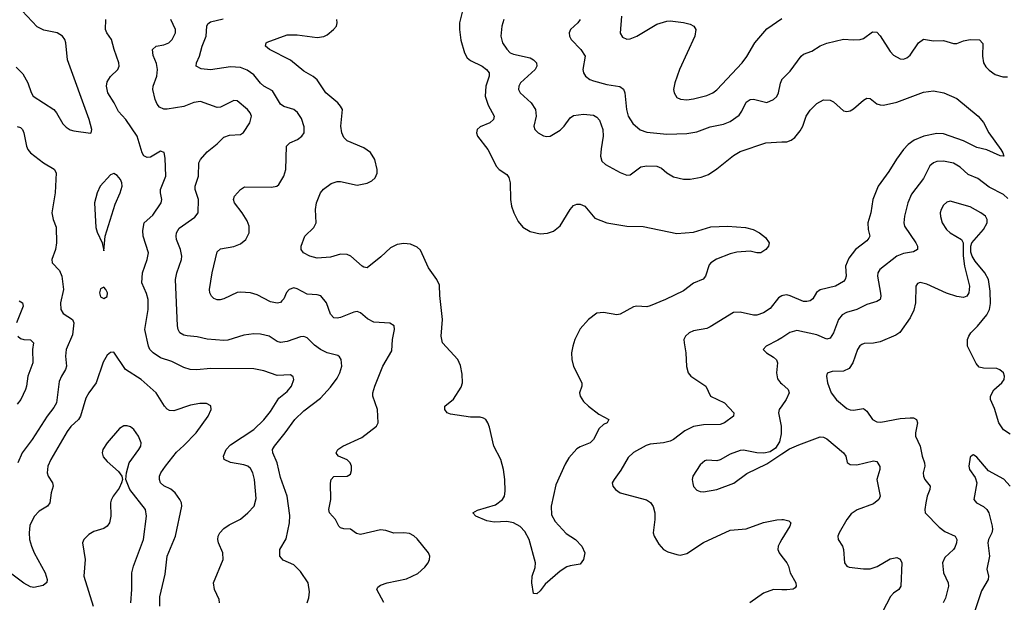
# Model space of a CAD drawing. Header units: inches. Extents: x 501419 to 657765, y 482282 to 547532.
# Tile 138 of 225: x 585425 to 591335, y 511233 to 514729. Entities that reach past the tile are written whole.
import ezdxf

# ---------------------------------------------------------------- set-up
doc = ezdxf.new("R2010")
doc.units = ezdxf.units.IN
doc.header["$MEASUREMENT"] = 0
doc.layers.add('A5581', color=7, linetype='Continuous')
doc.layers.add('A5591', color=7, linetype='Continuous')

msp = doc.modelspace()

# ---------------------------------------------------------------- linework, layer by layer
at = {"layer": 'A5581', "color": 6}
for points, elevation in [([(585404.1, 514444.1), (585442.9, 514403), (585472.7, 514350), (585492.9, 514292.9), (585506.4, 514270), (585629.1, 514190), (585645.7, 514170), (585684.5, 514104.5), (585703.5, 514083.5), (585727.7, 514067.7), (585750, 514061.1), (585850, 514047.7), (585854, 514050), (585856.9, 514070), (585841.7, 514130), (585712.7, 514487.3), (585702.3, 514590), (585696.4, 514610), (585681, 514630), (585650, 514649), (585570, 514666.4), (585530, 514686.1), (585410, 514813.8)], 2600), ([(588094.6, 514830), (588065.6, 514710), (588064.2, 514670), (588073.4, 514606.6), (588094, 514530), (588110, 514499.2), (588130, 514483.8), (588201.4, 514450), (588227.7, 514430), (588242.5, 514410), (588243.3, 514390), (588222.4, 514330), (588220, 514270), (588236.2, 514216.1), (588273.8, 514150), (588270, 514129.1), (588247.7, 514110), (588190, 514086.1), (588171.6, 514070), (588166.5, 514050), (588172.4, 514030), (588235.6, 513950), (588288, 513848), (588303.5, 513830), (588350, 513799.5), (588361.9, 513781.9), (588370, 513750), (588371.2, 513650), (588376.1, 513610), (588390.4, 513570.4), (588417.4, 513517.4), (588444.4, 513484.4), (588490, 513457.9), (588550, 513443.5), (588593, 513447), (588630, 513460.7), (588668.5, 513491.5), (588730, 513589.5), (588750, 513613.2), (588770, 513622.8), (588790, 513621.8), (588817.6, 513610), (588877.6, 513537.6), (588950, 513509), (589070, 513490.9), (589168.2, 513488.2), (589370, 513446.9), (589470, 513454.4), (589574.2, 513485.7), (589674, 513490), (589781.4, 513481.4), (589827.7, 513470), (589864.9, 513450), (589902, 513422), (589923, 513390), (589919.3, 513370), (589904.4, 513350), (589873, 513330), (589850, 513329.9), (589810, 513340.3), (589730, 513334.4), (589690, 513324.7), (589607.1, 513292.9), (589573.3, 513270), (589563, 513257), (589541.5, 513190), (589527.3, 513172.7), (589470, 513147.9), (589410, 513101), (589302.3, 513050), (589210, 513011), (589190, 513006.9), (589130, 513009.9), (589110, 513005.4), (589030, 512961.6), (589010, 512957.8), (588930, 512972.8), (588890, 512967.5), (588840.3, 512930), (588790, 512873.3), (588757.4, 512810), (588744.3, 512770), (588737.9, 512730), (588739.6, 512690), (588748.5, 512648.5), (588799, 512550), (588798.8, 512530), (588786.2, 512490), (588788.7, 512470), (588810, 512437.2), (588839.1, 512410), (588901.7, 512361.7), (588961.1, 512330), (588951.2, 512310), (588930, 512300.7), (588903.4, 512276.6), (588870.1, 512210), (588850.1, 512190), (588790, 512166.2), (588770, 512153.4), (588720.8, 512099.2), (588698.5, 512061.5), (588643.1, 511936.9), (588616.1, 511810), (588618, 511758), (588638.4, 511718.4), (588705.2, 511645.2), (588761.2, 511610), (588799.1, 511570), (588817.8, 511530), (588810, 511489.5), (588790, 511461.5), (588730, 511452.8), (588710, 511445.7), (588670, 511420.6), (588578.7, 511341.3), (588550, 511302), (588530, 511284.7), (588510, 511286.6), (588498.9, 511350), (588501.6, 511390), (588519, 511441), (588521.7, 511470), (588482.5, 511610), (588457.9, 511657.9), (588430, 511687), (588390, 511710.7), (588350, 511717.5), (588273.4, 511713.4), (588230, 511721.8), (588163.5, 511750), (588145.4, 511770), (588173.3, 511786.7), (588281.3, 511818.7), (588323.1, 511850), (588334.3, 511870), (588339.3, 511900.7), (588337.9, 511970), (588329.2, 512030), (588312.2, 512090), (588270.3, 512170), (588244.3, 512284.3), (588235.8, 512310), (588222.2, 512330), (588210, 512338.8), (588190, 512344.5), (588130, 512343.9), (588010, 512362.8), (587990.3, 512370.3), (587977.3, 512390), (587977.3, 512410), (588029.1, 512450.9), (588075.2, 512524.8), (588082.9, 512550), (588081.7, 512601.7), (588070, 512653.3), (588054.4, 512690), (587962.6, 512790), (587955.4, 512830), (587962.5, 512930), (587946.1, 513073.9), (587944, 513136), (587929.7, 513170), (587879.8, 513239.8), (587830, 513346.9), (587810, 513364.9), (587770, 513381.1), (587730, 513386.6), (587690, 513380.2), (587650, 513360.2), (587593.1, 513306.9), (587510, 513240.7), (587490, 513243.4), (587479.9, 513250), (587413, 513310), (587390, 513320.8), (587350, 513322.3), (587290, 513303.2), (587210, 513297.5), (587166.4, 513310), (587129.2, 513329.2), (587115.3, 513350), (587114.4, 513370), (587136.5, 513430), (587190, 513482), (587204.6, 513510), (587201.1, 513590), (587207.1, 513630), (587229.7, 513690.3), (587248.3, 513711.7), (587294.1, 513745.9), (587330, 513757.7), (587350, 513757.9), (587450, 513736.4), (587510, 513747.8), (587538.1, 513761.9), (587559.2, 513780.8), (587571.4, 513808.6), (587571.2, 513830), (587556.9, 513890), (587531.1, 513931.1), (587490, 513959.8), (587390, 514002.6), (587370, 514021.9), (587358.6, 514050), (587352.2, 514090), (587361.6, 514190), (587351.5, 514210), (587333.8, 514230), (587263.2, 514290), (587210, 514368.7), (587187.1, 514387.1), (587130, 514419.9), (587050, 514486), (586923.4, 514550), (586900.9, 514570), (586903.9, 514590), (586910, 514593.8), (587030, 514638.3), (587090, 514638.7), (587210, 514622.7), (587250, 514627.8), (587270, 514637.1), (587309.3, 514670), (587326, 514690), (587331.4, 514710), (587327.6, 514730)], 2200), ([(586623.5, 511230), (586621.6, 511250), (586593.6, 511310), (586587.8, 511350), (586645.6, 511490), (586643.5, 511530), (586617.5, 511590), (586613.4, 511610), (586615.4, 511630), (586625.3, 511650), (586650, 511675.3), (586682.4, 511697.6), (586750, 511732.7), (586794.7, 511770), (586832.2, 511810), (586845, 511855), (586834.8, 511970), (586825, 512010), (586810, 512036.7), (586793.7, 512050), (586770, 512058.6), (586690, 512072.3), (586653.2, 512090), (586647.4, 512110), (586665.2, 512150), (586690, 512177), (586830, 512269.4), (586890, 512327.5), (586930, 512378.4), (586981.2, 512458.8), (587030, 512498.7), (587056, 512530), (587070.6, 512570), (587066.6, 512586.6), (587050, 512598.3), (586970, 512593.3), (586890, 512622.4), (586830, 512633.1), (586570, 512636.8), (586488.2, 512628.2), (586448.9, 512628.9), (586410, 512641.3), (586338.4, 512678.4), (586270, 512699.6), (586226.7, 512730), (586206.5, 512750), (586197.6, 512770), (586176.2, 512870), (586196.5, 512990), (586195.6, 513050), (586186.2, 513086.2), (586158, 513150), (586161.2, 513210), (586190.4, 513290), (586197.1, 513330), (586165.7, 513430), (586164.7, 513464.7), (586172.2, 513510), (586223.4, 513556.6), (586275, 513630), (586278.2, 513650), (586270, 513690), (586270.6, 513710), (586301.1, 513790), (586298.4, 513898.4), (586292.2, 513932.2), (586270, 513939.7), (586210, 513904.8), (586190, 513901.8), (586170, 513911.2), (586160.2, 513930), (586129.4, 514030), (586062.2, 514130), (586017.2, 514177.2), (585991.8, 514230), (585954.4, 514290), (585945.2, 514330), (585950, 514355.1), (585970, 514387.7), (586013.4, 514430), (586021.6, 514450), (586019.9, 514470), (585991.5, 514550), (585976, 514610), (585947, 514650), (585939.3, 514670), (585942.5, 514730)], 2500), ([(587151.4, 511230), (587160.8, 511259.2), (587165.1, 511294.9), (587155.9, 511350), (587110, 511418.1), (587070, 511458.4), (587005.7, 511485.7), (586985.9, 511510), (586986.6, 511550), (587025.3, 511614.7), (587043.7, 511710), (587046.3, 511753.7), (587030.6, 511870.6), (586990, 511981.8), (586970.6, 512070.6), (586945.2, 512130), (586943.3, 512150), (586953.7, 512170), (587018.8, 512250), (587075.6, 512330), (587130, 512381), (587230, 512458.8), (587290, 512523.7), (587330, 512578.3), (587346.7, 512610), (587357.8, 512650), (587354.5, 512690), (587345.3, 512705.3), (587333.8, 512713.8), (587270, 512730), (587230, 512750), (587195.5, 512775.5), (587150, 512818.9), (587130, 512827.4), (587110, 512825.4), (587030, 512798.1), (586990, 512791.5), (586970, 512797.9), (586922.2, 512830), (586870, 512842.6), (586830, 512843.5), (586770, 512836.8), (586673.4, 512806.6), (586650, 512803.3), (586550, 512811.1), (586490, 512825.4), (586430, 512832.3), (586410, 512836.4), (586386.4, 512850), (586376.3, 512870), (586372.6, 512892.6), (586359.5, 513170), (586367.9, 513210), (586395.9, 513290), (586397.8, 513310), (586391, 513350), (586366.7, 513410), (586363.4, 513430), (586366, 513450), (586382.2, 513477.8), (586477, 513543), (586496.7, 513570), (586497.2, 513650), (586477.5, 513710), (586478.9, 513730), (586499, 513790), (586501.1, 513870), (586509.5, 513890.5), (586550, 513935.7), (586610, 513984.3), (586650, 514023.3), (586685, 514035), (586750, 514039.1), (586768.9, 514051.1), (586806.2, 514110), (586816.4, 514150), (586809.3, 514170), (586791.7, 514190), (586730, 514241.7), (586710, 514243.5), (586630, 514204.6), (586610, 514202.6), (586510, 514238), (586470, 514231.7), (586410, 514207), (586311, 514191), (586290, 514191.9), (586264, 514204), (586250, 514221.9), (586238.1, 514250), (586225, 514310), (586225.8, 514330), (586248.6, 514390), (586252.4, 514430), (586245.2, 514465.2), (586225.7, 514514.3), (586223, 514550), (586243.7, 514570), (586290, 514578.8), (586319.1, 514590), (586339.1, 514610), (586360.7, 514650), (586359.9, 514670), (586332.2, 514730)], 2400), ([(587611.3, 511231.3), (587567.7, 511310), (587575.3, 511324.7), (587590, 511334.9), (587630, 511348.9), (587746.9, 511373.1), (587813.9, 511406.1), (587856.9, 511443.1), (587877.4, 511470), (587885.2, 511490), (587886, 511510), (587878.2, 511530), (587810, 511613.9), (587790, 511632.3), (587765, 511645), (587730, 511650.4), (587670, 511647.7), (587623.1, 511663.1), (587590, 511667.1), (587470, 511639.3), (587445.7, 511645.7), (587410, 511671.9), (587370, 511673.2), (587350, 511680.8), (587340.8, 511690), (587320.1, 511730), (587285.1, 511770), (587280.5, 511790), (587293.1, 511850), (587291.4, 511948.6), (587295.3, 511970), (587311.3, 511988.6), (587391.2, 511990), (587410, 512001.6), (587417, 512023), (587416.6, 512050), (587407.7, 512070), (587390, 512087.3), (587337.7, 512110), (587330, 512120.4), (587324.5, 512130), (587334.1, 512150), (587365.5, 512170), (587478.4, 512221.6), (587567.1, 512290), (587576.7, 512310), (587571.8, 512390), (587545.6, 512470), (587544.6, 512490), (587555.8, 512530), (587605.2, 512650), (587658.6, 512741.4), (587662.6, 512810), (587674.9, 512870), (587672.6, 512892.6), (587647.1, 512907.1), (587550, 512914.4), (587513.4, 512933.4), (587470, 512969.7), (587450, 512977.1), (587430, 512974.8), (587350, 512942), (587330, 512937.7), (587310, 512940.5), (587290, 512962.7), (587266.6, 513030), (587231.6, 513071.6), (587210, 513078.9), (587150, 513082.3), (587090, 513114.9), (587070, 513119), (587041.8, 513110), (587027.1, 513092.9), (587010, 513054.9), (586999, 513041), (586990, 513032.8), (586970, 513028.3), (586930, 513035.4), (586850, 513077.1), (586810, 513089.1), (586750, 513094.9), (586730, 513092.3), (586650, 513053.1), (586627.5, 513047.5), (586610, 513047.7), (586590, 513056.6), (586576.6, 513070), (586566.5, 513090), (586564.9, 513110), (586579.6, 513210), (586610, 513335.4), (586630, 513353.2), (586710, 513367.5), (586750, 513383.1), (586781.7, 513410), (586801.8, 513450), (586801.5, 513490), (586790, 513521), (586759.5, 513570), (586713.4, 513630), (586708.6, 513650), (586714.9, 513670), (586750, 513710.3), (586773.8, 513726.2), (586936.8, 513723.1), (586969.4, 513730.6), (586979.8, 513740.2), (587009.7, 513790), (587022.1, 513830), (587026.7, 513970), (587047, 513990), (587093.4, 514010), (587119.4, 514030), (587132, 514050), (587133.4, 514086.6), (587116.1, 514136.1), (587092.5, 514172.5), (587070, 514190.4), (587010, 514208.3), (586990, 514222.4), (586941.4, 514301.4), (586890, 514330.2), (586870, 514348), (586830, 514398.3), (586790, 514426.8), (586750, 514441.2), (586690, 514446), (586570, 514427), (586514.7, 514434.7), (586483.6, 514450), (586486.4, 514470), (586505.1, 514510), (586520.9, 514570), (586543.7, 514630), (586547.3, 514690), (586555.1, 514704.9), (586570, 514715.9), (586646.9, 514733.1)], 2300), ([(588331.2, 514730), (588319.7, 514690), (588313.1, 514630), (588323.5, 514590), (588350, 514551.3), (588370, 514530), (588390, 514521.5), (588490, 514499.5), (588508.8, 514488.9), (588527.4, 514470), (588529.2, 514450), (588518.4, 514430), (588432.1, 514350), (588420.4, 514330), (588418.5, 514310), (588430, 514289), (588495.6, 514230), (588522.1, 514190), (588525.8, 514150), (588510.6, 514090), (588516.4, 514070), (588536.6, 514050), (588570, 514032.5), (588590, 514028.6), (588610, 514030.8), (588670, 514065.9), (588693.7, 514090), (588730, 514140.2), (588750, 514154.2), (588810, 514162.8), (588870, 514155.1), (588890, 514143.9), (588905.7, 514125.7), (588925.3, 514070), (588928.1, 514030), (588914.5, 513954.5), (588911.8, 513910), (588919.6, 513879.6), (588940.5, 513860.5), (589030, 513811.7), (589070, 513795.9), (589090, 513797.5), (589154.4, 513845.6), (589188.7, 513851.2), (589250, 513850), (589278.1, 513838.1), (589310, 513809.3), (589350, 513786.3), (589410, 513772.4), (589450, 513771.7), (589516.2, 513783.8), (589559.8, 513800.2), (589610, 513833.4), (589710, 513914.2), (589750, 513937.6), (589904.7, 513990), (590000, 513995.1)], 2300), ([(588788.9, 514730), (588775.5, 514710), (588731.9, 514670), (588722.4, 514650), (588724.6, 514630), (588735.9, 514610), (588792.5, 514550), (588818.5, 514510), (588805.8, 514430), (588810, 514410), (588821.4, 514390), (588847.8, 514370), (588870, 514361.6), (588950, 514340.3), (589027.4, 514327.4), (589050, 514311.5), (589056.8, 514290), (589067.4, 514190), (589077.1, 514150), (589105, 514105), (589150, 514067.4), (589190, 514054.6), (589310, 514041.8), (589430, 514045.1), (589490, 514056.1), (589570, 514086.7), (589650, 514102.4), (589690, 514118), (589743.5, 514156.5), (589760.1, 514179.9), (589786.1, 514233.9), (589809.3, 514250.7), (589830, 514252), (589910, 514231.8), (589950, 514249.2), (589970, 514268.5), (589980.8, 514290), (589991.3, 514348.7), (590000, 514368.8)], 2400), ([(589036.6, 514750), (589028.5, 514648.5), (589044.4, 514624.4), (589070, 514612.1), (589090, 514613.8), (589130, 514629), (589250, 514702.4), (589310, 514720.7), (589330, 514722.5), (589410, 514712.8), (589450, 514702.2), (589472.6, 514690), (589483.7, 514670), (589477.1, 514630), (589386.1, 514430), (589357.9, 514350), (589350.1, 514310), (589352.8, 514290), (589370, 514262.4), (589391.6, 514251.6), (589430, 514248.6), (589470, 514253.9), (589550, 514274.6), (589586.5, 514290), (589610, 514308.6), (589761.4, 514470), (589790, 514508.8), (589837.7, 514590), (589910, 514673.4), (590000, 514736.7)], 2500), ([(585410, 514087.3), (585430, 514081.1), (585441.6, 514070), (585449.6, 514050), (585465.1, 513970), (585473.5, 513950), (585489.1, 513930), (585568.7, 513870), (585631.5, 513831.5), (585643, 513810), (585638.7, 513690), (585618.4, 513570), (585625.8, 513530), (585643.3, 513483.3), (585645.4, 513390), (585639.4, 513350), (585618.5, 513290), (585619.3, 513270), (585663.6, 513223.6), (585677.9, 513190), (585687.8, 513110), (585669.4, 513030), (585671.1, 512990), (585685.6, 512965.6), (585741.2, 512930), (585750, 512910), (585742.8, 512837.2), (585704.4, 512750), (585700.7, 512710), (585704.9, 512650), (585699.7, 512630), (585675.2, 512590), (585662.5, 512557.5), (585645.3, 512430), (585630, 512401.3), (585589.5, 512350), (585498.7, 512210), (585440, 512130), (585414.6, 512070)], 2500), ([(585422.1, 513042.1), (585442.4, 513030), (585444.9, 513010), (585406.5, 512910)], 2400), ([(590000, 513071.3), (589979.3, 513060.7), (589930, 512995.9), (589890, 512969.7), (589850, 512956.4), (589830, 512955.8), (589750, 512974.7), (589710, 512971.1), (589570, 512885.6), (589550, 512876.4), (589470, 512862.7), (589443.6, 512850), (589421.7, 512830), (589412.6, 512810), (589412.8, 512790), (589422.8, 512730), (589427, 512647), (589437.3, 512610), (589453.5, 512590), (589543.4, 512530), (589571.6, 512470), (589655.5, 512430), (589712.2, 512370), (589709, 512350), (589654.9, 512310), (589630, 512300.6), (589530, 512298.2), (589470, 512288.2), (589417.6, 512262.4), (589350.5, 512209.5), (589330, 512199.5), (589290.2, 512189.8), (589210, 512182), (589186.3, 512173.7), (589110, 512131.7), (589077.6, 512102.4), (589033.9, 512026.1), (588992.9, 511970), (588981.9, 511950), (588986, 511930), (589002.2, 511910), (589030.1, 511890.1), (589187.7, 511847.7), (589212.4, 511832.4), (589227, 511807), (589238, 511770), (589238.1, 511730), (589228.1, 511650), (589233, 511630), (589262.4, 511582.4), (589290.5, 511550.5), (589315.9, 511535.9), (589370, 511519.1), (589390, 511516.6), (589430, 511526.5), (589530, 511591.1), (589690, 511665.5), (589786.4, 511673.6), (589890, 511711.1), (589970, 511728.4), (590000, 511729.7)], 2300), ([(585414.4, 512830), (585430, 512815.9), (585450, 512809.6), (585490, 512807.3), (585508.3, 512790), (585501.3, 512750), (585503.1, 512670), (585472.9, 512590), (585466.6, 512530), (585460.4, 512510), (585430.9, 512449.1), (585410, 512422.6)], 2400), ([(590000, 512820.5), (589975.1, 512804.9), (589906.2, 512770), (589888.2, 512750), (589907.7, 512730), (589950, 512703.9), (589967.3, 512687.3), (589973.9, 512670), (589968.3, 512610), (589974.4, 512574.4), (589991.9, 512550), (590000, 512543.1)], 2400), ([(586265.2, 511210), (586266.2, 511266.2), (586297.5, 511402.5), (586310.6, 511510), (586359.8, 511630), (586398.1, 511810), (586395.8, 511830), (586386.5, 511850), (586357.6, 511890), (586331.3, 511911.3), (586290, 511932.1), (586270.2, 511950), (586263.2, 511970), (586264.3, 511990), (586272.1, 512010), (586299.2, 512050), (586365.4, 512134.6), (586410, 512173.2), (586483.2, 512250), (586556, 512350), (586575, 512390), (586571.9, 512411.9), (586545.8, 512425.8), (586506.1, 512426.1), (586450, 512415), (586350, 512382.2), (586324.2, 512384.2), (586310, 512391.5), (586294.1, 512410), (586243.9, 512490), (586153.5, 512570), (586060.9, 512630), (585990, 512734.3), (585970, 512731.8), (585950, 512715.9), (585925.6, 512674.4), (585884.8, 512550), (585839.9, 512490), (585821.8, 512458.2), (585790.5, 512349.5), (585777, 512330), (585731.8, 512288.2), (585710, 512258), (585611.3, 512090), (585593, 512050), (585590.5, 512010), (585596.5, 511990), (585621.9, 511950), (585626.4, 511930), (585614.1, 511890), (585606.3, 511830), (585591.1, 511810), (585540.8, 511779.2), (585511.3, 511748.7), (585486.2, 511693.8), (585480.9, 511650), (585484.6, 511610), (585495, 511570), (585511.6, 511530), (585578.1, 511410), (585590.1, 511370), (585588.3, 511351.7), (585566.2, 511333.8), (585510, 511322.7), (585490, 511326.8), (585450, 511348), (585345.1, 511425.1)], 2600), ([(590000, 512412.3), (589984.8, 512390), (589980.3, 512370), (589995.1, 512290), (589996.8, 512243.2), (589984.9, 512195.1), (589962.2, 512157.8), (589930, 512135.1), (589892, 512128), (589850, 512130.6), (589770, 512146.3), (589750, 512144.3), (589690, 512122.7), (589630, 512086.9), (589610, 512081.5), (589550, 512086.1), (589537.6, 512082.4), (589510, 512058.7), (589466.3, 511990), (589462.4, 511970), (589464.9, 511944.9), (589470, 511928.4), (589490, 511905.1), (589510, 511897.7), (589530, 511896.6), (589610, 511910.1), (589711.2, 511948.8), (589790, 512004.9), (589910, 512063.7), (590000, 512123.1)], 2400), ([(586092.2, 511230), (586098.4, 511310), (586098.1, 511410), (586107.9, 511450), (586168.2, 511610), (586186.3, 511750), (586180.2, 511790), (586086, 511910), (586061, 511970), (586065.2, 512010), (586082.9, 512070), (586140.9, 512150), (586151.1, 512170), (586154.3, 512190), (586138.8, 512230), (586110, 512269.5), (586090, 512285), (586070, 512291.9), (586050, 512291.7), (586023.8, 512276.2), (585950, 512189.9), (585923.3, 512150), (585919.6, 512130), (585926.1, 512106.1), (585950, 512077.2), (586018.1, 512018.1), (586037.3, 511990), (586041.2, 511970), (586036.9, 511950), (586021.4, 511918.6), (585985.9, 511870), (585973.8, 511846.2), (585970.1, 511830), (585971.8, 511750), (585963.3, 511710), (585950.8, 511689.2), (585930, 511674.9), (585870, 511657.4), (585840.5, 511639.5), (585810.1, 511610), (585802.2, 511590), (585818.8, 511490), (585810.7, 511390), (585866.7, 511210)], 2700), ([(590000, 511611.8), (589986.9, 511590), (589977.9, 511570), (589976.5, 511550), (589983.3, 511530), (590000, 511508.3)], 2300), ([(590000, 511308.6), (589950, 511310.4), (589890, 511287.9), (589807.9, 511230)], 2300)]:
    msp.add_lwpolyline(points, dxfattribs=dict(at, elevation=elevation))
at = {"layer": 'A5581', "color": 6, "elevation": 2600}
for points in [[(585990, 513806.1), (585970, 513798.9), (585908.5, 513730), (585889, 513690), (585874.5, 513630), (585882.3, 513482.3), (585890, 513453.1), (585920.5, 513390), (585930, 513341), (585938.6, 513430), (585997.9, 513622.1), (586028.3, 513690), (586039.8, 513730), (586038.3, 513750), (586029.9, 513770), (586010, 513794.9)], [(585930, 513123.7), (585910, 513113.1), (585903.6, 513090), (585910, 513065.6), (585930, 513055), (585950, 513068.2), (585951.3, 513090), (585942.6, 513110)]]:
    msp.add_lwpolyline(points, close=True, dxfattribs=at)
at = {"layer": 'A5591', "color": 6}
for points, elevation in [([(590000, 514368.8), (590000.5, 514370), (590050, 514419.3), (590116.1, 514510), (590130, 514522.1), (590179.5, 514540.5), (590230, 514571.6), (590270, 514587.1), (590370, 514612.4), (590427.1, 514607.1), (590470, 514610.7), (590490, 514616.2), (590544.6, 514655.4), (590570, 514654.6), (590590, 514631.4), (590650, 514538.5), (590670, 514516.3), (590710, 514493.1), (590730, 514492.6), (590750, 514500.5), (590770, 514516.7), (590820.5, 514590), (590850, 514611.9), (590910, 514602.3), (590970, 514603.3), (591030, 514585.3), (591050, 514585.8), (591090, 514601.5), (591130, 514609.8), (591187.4, 514607.4), (591206.3, 514586.3), (591204.1, 514510), (591210.3, 514470), (591225.1, 514445.1), (591245.1, 514425.1), (591280.7, 514400.6), (591326.7, 514386.7), (591354.6, 514385.4)], 2400), ([(590000, 513995.1), (590030, 513996.8), (590055, 514005.1), (590077.4, 514022.6), (590110, 514062.5), (590125.2, 514090), (590146, 514150), (590170, 514185.9), (590210, 514225.3), (590250, 514247.5), (590290, 514245.3), (590310, 514236.2), (590370, 514182.9), (590390, 514177.4), (590410, 514182.2), (590430, 514193.9), (590490, 514245.3), (590510, 514257.1), (590530, 514255.1), (590570, 514223.9), (590590, 514217), (590610, 514216.3), (590690, 514234.5), (590850, 514293.3), (590910, 514302.3), (590973.1, 514290), (591050, 514255.2), (591177.7, 514150), (591210, 514111.8), (591243.3, 514050), (591315.1, 513950), (591327.5, 513930), (591332, 513910), (591310, 513911.9), (591230, 513948.5), (591170, 513961.7), (591090, 514002.8), (590970, 514044.5), (590930, 514045.1), (590852.8, 514030), (590793.7, 514006.3), (590759.2, 513980.8), (590730.9, 513950), (590688.3, 513891.7), (590642.7, 513817.3), (590578.1, 513730), (590546.9, 513650), (590534.9, 513570), (590516.9, 513510), (590518.9, 513470), (590527.5, 513430), (590523, 513417), (590510, 513401.7), (590442.4, 513350), (590401.7, 513298.3), (590382.4, 513250), (590386.6, 513190), (590380.2, 513170), (590370, 513158.6), (590321.4, 513130), (590230, 513108.3), (590208, 513092), (590185.8, 513054.2), (590170, 513042.6), (590150, 513037.2), (590130, 513038.4), (590050, 513072.8), (590030, 513077), (590005.7, 513074.3), (590000, 513071.3)], 2300), ([(591356.6, 513656.6), (591330, 513679.2), (591243.6, 513723.6), (591176.9, 513776.9), (591119, 513799), (591070, 513844.6), (591030, 513867.9), (590970, 513880.9), (590930, 513877.3), (590909.4, 513870), (590888.6, 513851.4), (590850, 513775.1), (590777.6, 513682.4), (590755.3, 513630), (590735.7, 513550), (590732.4, 513510), (590737.1, 513490), (590804.5, 513390), (590814.6, 513370), (590814.6, 513350), (590790, 513336.6), (590730, 513325.1), (590689.8, 513310.2), (590587.7, 513230), (590576.6, 513210), (590574.5, 513190), (590593, 513087), (590594.7, 513070), (590589.6, 513050), (590570, 513038.4), (590510, 513019.2), (590450.4, 512989.6), (590388.2, 512971.8), (590362.1, 512957.9), (590340.2, 512930), (590310, 512850), (590290, 512816.9), (590270, 512811.5), (590210, 512838), (590090, 512863.6), (590048.9, 512851.1), (590000, 512820.5)], 2400), ([(591370, 512241.5), (591330, 512267.5), (591303.5, 512310), (591276.7, 512396.7), (591253.2, 512450), (591252.2, 512470), (591273, 512507), (591321.2, 512550), (591334.1, 512570), (591337.4, 512590), (591331.2, 512610), (591308.7, 512628.7), (591290, 512635.3), (591210, 512637.4), (591184.7, 512644.7), (591165.8, 512665.8), (591114.9, 512770), (591114.6, 512810), (591121.5, 512830), (591134.2, 512850), (591175, 512890), (591230, 512957.7), (591245.6, 512990), (591253.1, 513026.9), (591250, 513099.3), (591239.5, 513170), (591217.9, 513210), (591160.2, 513280.2), (591141.8, 513310), (591134.7, 513334.7), (591134.7, 513370), (591141.2, 513390), (591211.3, 513470), (591232.6, 513510), (591233.1, 513530), (591223, 513550), (591194.3, 513570), (591130, 513606.7), (591010, 513639.5), (590990, 513634.3), (590970, 513616.9), (590955.4, 513590), (590951.2, 513570), (590952.1, 513547.9), (590962.9, 513510), (590989, 513470), (591010, 513449), (591078.6, 513410), (591087.5, 513390), (591088.3, 513311.7), (591096.2, 513250), (591125.8, 513130), (591123.1, 513090), (591111, 513069), (591090, 513062.3), (591050, 513068.4), (590987.9, 513087.9), (590870, 513141.9), (590830, 513151.2), (590813.3, 513146.7), (590803.6, 513130), (590802.3, 513030), (590793.1, 512986.9), (590770, 512939.1), (590708.6, 512851.4), (590685, 512835), (590590, 512796.3), (590550, 512788.4), (590493.5, 512786.5), (590479.7, 512780.3), (590468.2, 512771.8), (590454.2, 512750), (590426.5, 512670), (590404.2, 512635.8), (590370, 512620.6), (590301.7, 512618.3), (590272.2, 512607.8), (590268.8, 512590), (590275, 512550), (590295.2, 512490), (590327.1, 512447.1), (590390, 512395.9), (590410, 512387.2), (590430, 512385.1), (590490, 512395.1), (590510, 512379.1), (590544.4, 512330), (590570, 512315.1), (590593.2, 512313.2), (590710, 512335.9), (590770, 512340.7), (590790, 512339.3), (590809, 512329), (590815.2, 512310), (590802.4, 512250), (590802.3, 512230), (590830.4, 512170.4), (590841.8, 512110), (590856.7, 512070), (590858.2, 512050), (590849.3, 512010.7), (590850.3, 511990), (590858.1, 511970), (590890.1, 511930), (590889, 511910), (590872.5, 511870), (590863.6, 511830), (590857.9, 511790), (590860.4, 511770), (590943.6, 511683.6), (590978.7, 511658.8), (591039.9, 511630), (591049.8, 511610), (591048.1, 511590), (591038.1, 511561.9), (591030.4, 511549.6), (590978.3, 511501.7), (590963.8, 511470), (590970, 511410), (590997.7, 511350), (591000.7, 511330), (590981.8, 511258.2), (590967.8, 511230)], 2500), ([(590000, 512543.1), (590038.6, 512510), (590043.2, 512490), (590025.7, 512450), (590000, 512412.3)], 2400), ([(590000, 512123.1), (590046.4, 512153.6), (590101.5, 512178.5), (590230, 512225.2), (590250, 512223.7), (590270, 512214.1), (590370.3, 512130.3), (590383.4, 512110), (590392.6, 512072.6), (590410, 512059.1), (590450, 512058.5), (590550, 512081.3), (590570, 512078.5), (590588.5, 512048.5), (590588.3, 512030), (590569.8, 511970), (590590.4, 511870), (590582.8, 511850), (590550, 511824.6), (590451.5, 511788.5), (590415.7, 511764.3), (590390, 511730.7), (590344.1, 511650), (590336.1, 511630), (590338.3, 511610), (590364, 511570), (590370.8, 511550), (590376.5, 511470), (590390.1, 511450.1), (590404.5, 511444.5), (590490, 511433.9), (590530, 511433.6), (590572.2, 511447.8), (590650, 511494.8), (590690, 511501.7), (590710, 511492.7), (590720.5, 511470), (590715.2, 511330), (590702.4, 511310), (590670, 511286.9), (590652.7, 511267.3), (590604.9, 511175.1)], 2400), ([(591369.6, 511929.6), (591331.9, 511971.9), (591241, 512021), (591170, 512104.5), (591150, 512117.1), (591143.9, 512116.1), (591130, 512104.5), (591122.6, 512050), (591126.7, 512030), (591160.9, 511980.9), (591170, 511950), (591151.5, 511850), (591167.5, 511830), (591210, 511807.6), (591231.3, 511790), (591241.9, 511770), (591262.6, 511690), (591265.1, 511670), (591261.4, 511650), (591240.6, 511610), (591235.5, 511590), (591247, 511510), (591230.9, 511430.9), (591241, 511390), (591239.1, 511370), (591198.1, 511301.9), (591154.6, 511170)], 2600), ([(590000, 511729.7), (590010, 511730.1), (590041.7, 511721.7), (590054, 511710), (590047.1, 511690), (590000, 511611.8)], 2300), ([(590000, 511508.3), (590029.6, 511470), (590039.6, 511450), (590050.6, 511410), (590083, 511350), (590085.1, 511330), (590080.1, 511319.9), (590068.3, 511311.7), (590030, 511307.5), (590000, 511308.6)], 2300)]:
    msp.add_lwpolyline(points, dxfattribs=dict(at, elevation=elevation))

doc.saveas('drawing.dxf')
